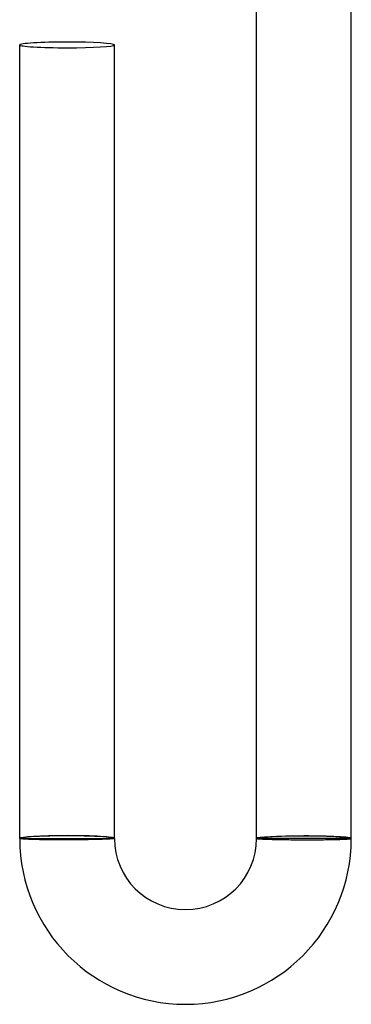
# Model space of a CAD drawing. Header units: millimetres. Extents: x -232 to 232, y -232 to 232.
# Tile 19 of 66: x -12 to 2, y -232 to -191. Entities that reach past the tile are written whole.
import ezdxf

# ---------------------------------------------------------------- set-up
doc = ezdxf.new("R2010")
doc.units = ezdxf.units.MM
doc.layers.add('HIDDEN', color=7, linetype='Continuous')
doc.layers.add('THICK', color=7, linetype='Continuous')

msp = doc.modelspace()

# ---------------------------------------------------------------- linework, layer by layer
at = {"layer": 'HIDDEN'}
for p, q in [((-12, -225.5), (-11.9, -225.5)), ((-11.9, -225.5), (-8.1, -225.5)), ((-8.1, -225.5), (-8, -225.5)), ((-1.9, -225.5), (-2, -225.5)), ((1.9, -225.5), (-1.9, -225.5)), ((2, -225.5), (1.9, -225.5))]:
    msp.add_line(p, q, dxfattribs=at)
for centre, major_axis, ratio, start_param, end_param in [((-10, -225.5), (-2, 0), 0.059595, -1.570796, 0), ((-10, -225.5), (-1.9, 0), 0.059595, -3.141593, 0), ((-10, -225.5), (-2, 0), 0.059595, -3.141593, -1.570796), ((0, -225.5), (-2, 0), 0.053258, -1.570796, 0), ((0, -225.5), (1.9, 0), 0.053258, 0, 3.141593), ((0, -225.5), (-2, 0), 0.053258, -3.141593, -1.570796)]:
    msp.add_ellipse(centre, major_axis=major_axis, ratio=ratio, start_param=start_param, end_param=end_param, dxfattribs=at)
at = {"layer": 'THICK'}
for p, q in [((-2, -225.5), (-2, -189.989)), ((2, -225.5), (2, -189.989)), ((-12, -225.5), (-12, -192)), ((-8, -225.5), (-8, -192)), ((-11.998, -225.503), (-12, -225.5)), ((-11.991, -225.506), (-11.998, -225.503)), ((-11.98, -225.509), (-11.991, -225.506)), ((-11.964, -225.512), (-11.98, -225.509)), ((-11.944, -225.515), (-11.964, -225.512)), ((-11.919, -225.518), (-11.944, -225.515)), ((-11.89, -225.521), (-11.919, -225.518)), ((-11.857, -225.524), (-11.89, -225.521)), ((-11.819, -225.527), (-11.857, -225.524)), ((-11.778, -225.529), (-11.819, -225.527)), ((-11.732, -225.532), (-11.778, -225.529)), ((-11.682, -225.535), (-11.732, -225.532)), ((-11.629, -225.537), (-11.682, -225.535)), ((-11.572, -225.539), (-11.629, -225.537)), ((-11.512, -225.542), (-11.572, -225.539)), ((-11.448, -225.544), (-11.512, -225.542)), ((-11.38, -225.546), (-11.448, -225.544)), ((-11.31, -225.548), (-11.38, -225.546)), ((-11.236, -225.549), (-11.31, -225.548)), ((-11.16, -225.551), (-11.236, -225.549)), ((-11.081, -225.553), (-11.16, -225.551)), ((-11, -225.554), (-11.081, -225.553)), ((-10.916, -225.555), (-11, -225.554)), ((-10.831, -225.556), (-10.916, -225.555)), ((-10.743, -225.557), (-10.831, -225.556)), ((-10.654, -225.558), (-10.743, -225.557)), ((-10.563, -225.559), (-10.654, -225.558)), ((-10.471, -225.559), (-10.563, -225.559)), ((-10.378, -225.56), (-10.471, -225.559)), ((-10.284, -225.56), (-10.378, -225.56)), ((-10.19, -225.56), (-10.284, -225.56)), ((-10.095, -225.56), (-10.19, -225.56)), ((-10, -225.56), (-10.095, -225.56)), ((-9.907, -225.559), (-10, -225.56)), ((-9.815, -225.559), (-9.907, -225.559)), ((-9.723, -225.558), (-9.815, -225.559)), ((-9.632, -225.558), (-9.723, -225.558)), ((-9.542, -225.557), (-9.632, -225.558)), ((-9.453, -225.556), (-9.542, -225.557)), ((-9.365, -225.555), (-9.453, -225.556)), ((-9.278, -225.553), (-9.365, -225.555)), ((-9.192, -225.552), (-9.278, -225.553)), ((-9.108, -225.551), (-9.192, -225.552)), ((-9.027, -225.549), (-9.108, -225.551)), ((-8.947, -225.548), (-9.027, -225.549)), ((-8.87, -225.546), (-8.947, -225.548)), ((-8.795, -225.544), (-8.87, -225.546)), ((-8.722, -225.543), (-8.795, -225.544)), ((-8.653, -225.541), (-8.722, -225.543)), ((-8.586, -225.539), (-8.653, -225.541)), ((-8.522, -225.537), (-8.586, -225.539)), ((-8.461, -225.535), (-8.522, -225.537)), ((-8.404, -225.533), (-8.461, -225.535)), ((-8.35, -225.53), (-8.404, -225.533)), ((-8.3, -225.528), (-8.35, -225.53)), ((-8.253, -225.526), (-8.3, -225.528)), ((-8.21, -225.524), (-8.253, -225.526)), ((-8.171, -225.521), (-8.21, -225.524)), ((-8.135, -225.519), (-8.171, -225.521)), ((-8.104, -225.517), (-8.135, -225.519)), ((-8.076, -225.514), (-8.104, -225.517)), ((-8.053, -225.512), (-8.076, -225.514)), ((-8.034, -225.51), (-8.053, -225.512)), ((-8.019, -225.507), (-8.034, -225.51)), ((-8.009, -225.505), (-8.019, -225.507)), ((-8.002, -225.502), (-8.009, -225.505)), ((-8, -225.5), (-8.002, -225.502)), ((-2, -225.5), (-1.998, -225.502)), ((-1.998, -225.502), (-1.991, -225.504)), ((-1.991, -225.504), (-1.981, -225.506)), ((-1.981, -225.506), (-1.966, -225.509)), ((-1.966, -225.509), (-1.947, -225.511)), ((-1.947, -225.511), (-1.924, -225.513)), ((-1.924, -225.513), (-1.896, -225.515)), ((-1.896, -225.515), (-1.865, -225.517)), ((-1.865, -225.517), (-1.829, -225.519)), ((-1.829, -225.519), (-1.79, -225.521)), ((-1.79, -225.521), (-1.747, -225.523)), ((-1.747, -225.523), (-1.7, -225.525)), ((-1.7, -225.525), (-1.65, -225.527)), ((-1.65, -225.527), (-1.596, -225.529)), ((-1.596, -225.529), (-1.539, -225.531)), ((-1.539, -225.531), (-1.478, -225.533)), ((-1.478, -225.533), (-1.414, -225.535)), ((-1.414, -225.535), (-1.347, -225.536)), ((-1.347, -225.536), (-1.277, -225.538)), ((-1.277, -225.538), (-1.205, -225.54)), ((-1.205, -225.54), (-1.13, -225.541)), ((-1.13, -225.541), (-1.053, -225.543)), ((-1.053, -225.543), (-0.973, -225.544)), ((-0.973, -225.544), (-0.891, -225.545)), ((-0.891, -225.545), (-0.808, -225.547)), ((-0.808, -225.547), (-0.722, -225.548)), ((-0.722, -225.548), (-0.635, -225.549)), ((-0.635, -225.549), (-0.547, -225.55)), ((-0.547, -225.55), (-0.458, -225.551)), ((-0.458, -225.551), (-0.368, -225.551)), ((-0.368, -225.551), (-0.277, -225.552)), ((-0.277, -225.552), (-0.185, -225.553)), ((-0.185, -225.553), (-0.092, -225.553)), ((-0.092, -225.553), (0, -225.553)), ((0, -225.553), (0.095, -225.553)), ((0.095, -225.553), (0.19, -225.554)), ((0.19, -225.554), (0.284, -225.553)), ((0.284, -225.553), (0.378, -225.553)), ((0.378, -225.553), (0.471, -225.553)), ((0.471, -225.553), (0.563, -225.553)), ((0.563, -225.553), (0.654, -225.552)), ((0.654, -225.552), (0.743, -225.551)), ((0.743, -225.551), (0.831, -225.55)), ((0.831, -225.55), (0.916, -225.549)), ((0.916, -225.549), (1, -225.548)), ((1, -225.548), (1.081, -225.547)), ((1.081, -225.547), (1.16, -225.546)), ((1.16, -225.546), (1.236, -225.544)), ((1.236, -225.544), (1.309, -225.543)), ((1.309, -225.543), (1.38, -225.541)), ((1.38, -225.541), (1.447, -225.539)), ((1.447, -225.539), (1.511, -225.537)), ((1.511, -225.537), (1.572, -225.535)), ((1.572, -225.535), (1.629, -225.533)), ((1.629, -225.533), (1.682, -225.531)), ((1.682, -225.531), (1.732, -225.529)), ((1.732, -225.529), (1.777, -225.526)), ((1.777, -225.526), (1.819, -225.524)), ((1.819, -225.524), (1.857, -225.521)), ((1.857, -225.521), (1.89, -225.519)), ((1.89, -225.519), (1.919, -225.516)), ((1.919, -225.516), (1.944, -225.514)), ((1.944, -225.514), (1.964, -225.511)), ((1.964, -225.511), (1.98, -225.508)), ((1.98, -225.508), (1.991, -225.506)), ((1.991, -225.506), (1.998, -225.503)), ((1.998, -225.503), (2, -225.5))]:
    msp.add_line(p, q, dxfattribs=at)
for radius in [7, 3]:
    msp.add_arc((-5, -225.5), radius, 180, 0, dxfattribs=at)
for start_param, end_param in [(1.570796, 3.141593), (-3.141593, -1.570796), (0, 1.570796), (-1.570796, 0)]:
    msp.add_ellipse((-10, -192), major_axis=(2, 0), ratio=0.059595, start_param=start_param, end_param=end_param, dxfattribs=at)

doc.saveas('drawing.dxf')
